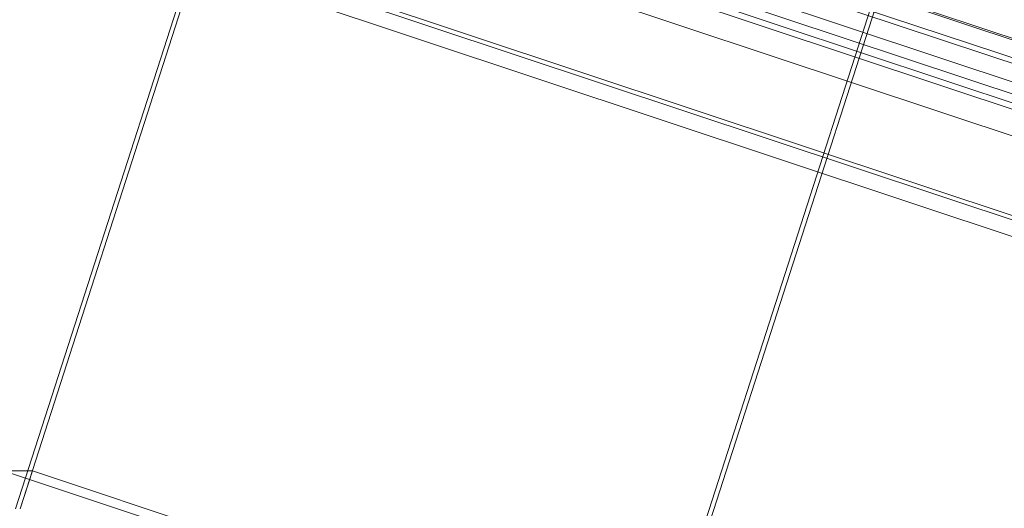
# Model space of a CAD drawing. Header units: millimetres. Extents: x -4395 to 65662, y -65530 to 6847.
# Tile 64 of 256: x -4038 to -3890, y -50660 to -50587. Entities that reach past the tile are written whole.
import ezdxf

# ---------------------------------------------------------------- set-up
doc = ezdxf.new("R2010")
doc.units = ezdxf.units.MM
doc.layers.add('R33_DET_lateral_C07', color=7, linetype='Continuous', lineweight=0)

msp = doc.modelspace()

# ---------------------------------------------------------------- linework, layer by layer
at = {"layer": 'R33_DET_lateral_C07'}
for p, q in [((-3951.241, -50712.888), (-3887.829, -50516.153)), ((-3950.55, -50712.888), (-3887.139, -50516.153)), ((-4124.126, -50525.754), (-3768.397, -50643.937)), ((-4068.415, -50529.81), (2622.22, -52752.63)), ((2622.911, -52752.63), (-4067.724, -50529.81)), ((-4038.547, -50660.016), (-3996.579, -50529.81)), ((-4037.857, -50660.016), (-3995.888, -50529.81)), ((-3772.073, -50655.342), (-4127.802, -50537.158)), ((-4070.817, -50537.158), (-3715.088, -50655.342)), ((-3840.652, -50608.171), (-3981.071, -50561.52)), ((-3873.325, -50605.061), (-3995.022, -50564.63)), ((-3974.3, -50564.63), (-3852.603, -50605.061)), ((-4005.113, -50577.242), (2554.464, -52756.52)), ((2614.903, -52756.52), (-3944.674, -50577.242)), ((2553.545, -52759.372), (-4006.032, -50580.093)), ((-3945.593, -50580.093), (2613.984, -52759.372)), ((-4036.018, -50654.314), (-4040.336, -50654.314)), ((-4040.336, -50654.314), (2650.299, -52877.133)), ((-4037.857, -50660.016), (-4036.018, -50654.314)), ((2654.617, -52877.133), (-4036.018, -50654.314))]:
    msp.add_line(p, q, dxfattribs=at)

doc.saveas('drawing.dxf')
